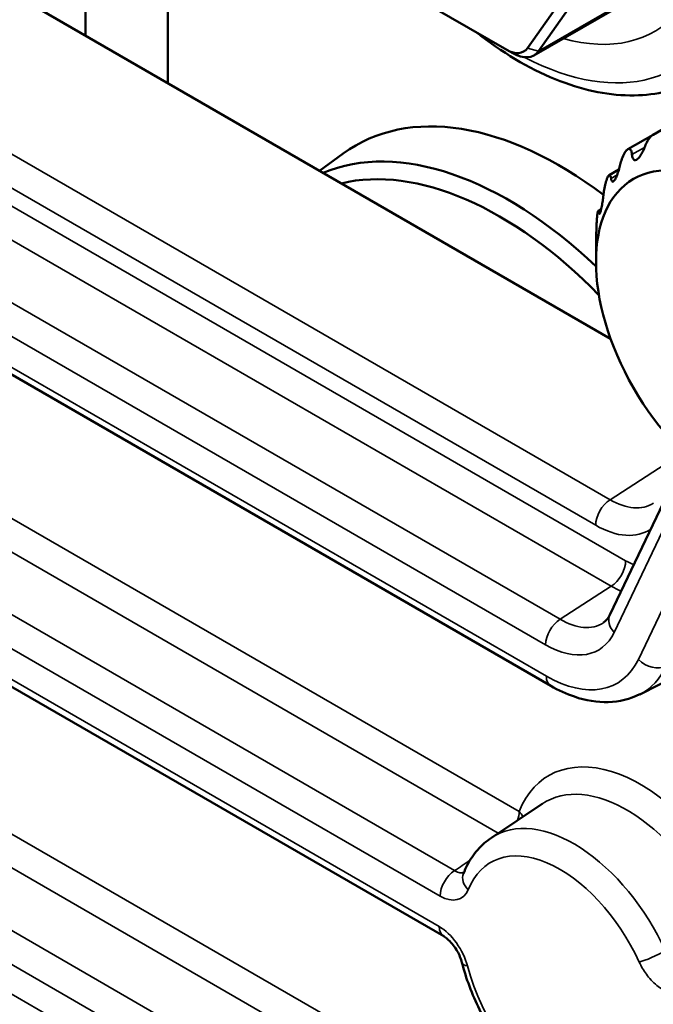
# Model space of a CAD drawing. Header units: millimetres. Extents: x 0 to 4638, y -120 to 1188.
# Tile 232 of 256: x 1505 to 1515, y 380 to 396. Entities that reach past the tile are written whole.
import ezdxf

# ---------------------------------------------------------------- set-up
doc = ezdxf.new("R2010")
doc.units = ezdxf.units.MM
doc.header["$LTSCALE"] = 2
doc.layers.add('Sichtbar (ISO)', color=7, linetype='Continuous', lineweight=50)
doc.layers.add('Sichtbar schmal (ISO)', color=7, linetype='Continuous', lineweight=35)

msp = doc.modelspace()

# ---------------------------------------------------------------- linework, layer by layer
at = {"layer": 'Sichtbar (ISO)'}
for p, q in [((1514.2395, 390.7136), (1501.8842, 397.8469)), ((1512.9264, 395.3048), (1514.0685, 396.9295)), ((1513.1023, 395.2576), (1514.2444, 396.8823)), ((1505.9482, 396.6983), (1505.9482, 395.5006)), ((1510.3157, 396.5943), (1512.5998, 395.2756)), ((1507.2458, 396.2767), (1507.2458, 394.7514)), ((1513.0274, 395.1881), (1514.5831, 396.0863)), ((1513.2936, 385.2355), (1495.2849, 395.6329)), ((1514.9089, 393.9358), (1517.5392, 395.4544)), ((1512.5998, 395.2756), (1512.6941, 395.2212)), ((1514.9089, 393.9358), (1514.5123, 393.7068)), ((1509.6448, 393.3663), (1510.0187, 393.6393)), ((1514.3712, 393.3861), (1514.2149, 393.2958)), ((1514.0893, 392.7588), (1514.0452, 392.7333)), ((1514.0087, 391.9294), (1514.0087, 392.1238)), ((1515.4306, 388.8804), (1514.2294, 386.3588)), ((1511.6035, 381.2822), (1503.1532, 386.161)), ((1515.5477, 385.5334), (1514.6984, 385.0986)), ((1512.3569, 382.8376), (1513.1603, 383.3729))]:
    msp.add_line(p, q, dxfattribs=at)
for centre, major_axis, ratio, start_param, end_param in [((1513.4377, 399.7976), (2.7175, -4.7068), 0.5773503, 6.2584901, 8.5706187), ((1512.5998, 395.711), (0.2667, -0.4619), 0.5773503, 5.4977871, 6.5449847), ((1512.6941, 395.7655), (0.3333, -0.5774), 0.5773503, 5.4977871, 6.5449847), ((1513.4378, 388.1781), (-3.2257, 5.5871), 0.5773503, 5.3460666, 6.3450887), ((1512.6348, 387.7145), (-3.176, 5.501), 0.5773503, 5.1866889, 6.2100277), ((1516.3658, 390.9574), (-1.6667, 2.8868), 0.5773503, 0.1284765, 0.1333229), ((1512.4939, 387.6332), (-3.0673, 5.3127), 0.5773503, 5.1295836, 6.1137726), ((1516.3658, 390.9574), (-1.6667, 2.8868), 0.5773503, 0.3902759, 0.3951223), ((1516.3658, 390.9574), (1.6667, -2.8868), 0.5773503, 3.7936679, 3.7985143), ((1513.448, 387.3807), (0.6525, -1.1648), 0.5783117, 0.0363324, 0.0393918), ((1511.7701, 381.5709), (-0.1667, -0.2887), 0.5773503, 0, 0.0000365)]:
    msp.add_ellipse(centre, major_axis=major_axis, ratio=ratio, start_param=start_param, end_param=end_param, dxfattribs=at)
msp.add_ellipse((1516.029, 390.763), major_axis=(-1.4286, 2.4744), ratio=0.5773503, dxfattribs=at)
for points, knots in [([(1515.596, 394.7973), (1515.2992, 394.6424), (1514.9633, 394.5623), (1514.2354, 394.5508), (1513.8409, 394.6292), (1513.0231, 394.9419), (1512.599, 395.1864), (1512.1676, 395.5161), (1512.1453, 395.5334), (1512.123, 395.5509)], [0.81009339, 0.81009339, 0.81009339, 0.81009339, 1.09625128, 1.09625128, 1.40347944, 1.40347944, 1.73130061, 1.73130061, 1.74924711, 1.74924711, 1.74924711, 1.74924711]), ([(1514.7753, 393.7359), (1514.786, 393.7639), (1514.798, 393.7909), (1514.8265, 393.8453), (1514.8456, 393.8753), (1514.8758, 393.9099), (1514.8861, 393.9198), (1514.9066, 393.9352), (1514.9167, 393.9406), (1514.9264, 393.9436)], [0.025016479, 0.025016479, 0.025016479, 0.025016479, 0.037688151, 0.037688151, 0.053174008, 0.053174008, 0.060916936, 0.060916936, 0.068659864, 0.068659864, 0.068659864, 0.068659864]), ([(1514.3865, 393.4448), (1514.3932, 393.4734), (1514.401, 393.5019), (1514.4201, 393.5614), (1514.4332, 393.5957), (1514.4547, 393.639), (1514.4622, 393.6521), (1514.4773, 393.6745), (1514.485, 393.6837), (1514.4923, 393.6906)], [0.025016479, 0.025016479, 0.025016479, 0.025016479, 0.037688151, 0.037688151, 0.053174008, 0.053174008, 0.060916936, 0.060916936, 0.068659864, 0.068659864, 0.068659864, 0.068659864]), ([(1514.4993, 393.6971), (1514.5067, 393.7039), (1514.514, 393.7085), (1514.5278, 393.713), (1514.5343, 393.7128), (1514.5518, 393.7057), (1514.5608, 393.6919), (1514.5717, 393.6602), (1514.5751, 393.6421), (1514.577, 393.6215)], [0.193337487, 0.193337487, 0.193337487, 0.193337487, 0.201080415, 0.201080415, 0.208823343, 0.208823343, 0.2243092, 0.2243092, 0.236980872, 0.236980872, 0.236980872, 0.236980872]), ([(1514.7753, 393.7359), (1514.7641, 393.7069), (1514.7516, 393.6788), (1514.7257, 393.629), (1514.7106, 393.6043), (1514.6797, 393.5641), (1514.6638, 393.5489), (1514.6357, 393.5326), (1514.6227, 393.5312), (1514.6017, 393.5414), (1514.5937, 393.5529), (1514.5827, 393.5812), (1514.5789, 393.6), (1514.577, 393.6215)], [0.160972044, 0.160972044, 0.160972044, 0.160972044, 0.174155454, 0.174155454, 0.186793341, 0.186793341, 0.199431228, 0.199431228, 0.212069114, 0.212069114, 0.224707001, 0.224707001, 0.237890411, 0.237890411, 0.237890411, 0.237890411]), ([(1514.3865, 393.4448), (1514.3795, 393.4149), (1514.3714, 393.3852), (1514.3542, 393.3307), (1514.3441, 393.3024), (1514.3229, 393.2532), (1514.3119, 393.2323), (1514.292, 393.204), (1514.2826, 393.1958), (1514.2671, 393.1929), (1514.2609, 393.198), (1514.2519, 393.2153), (1514.2485, 393.2286), (1514.2463, 393.2453)], [0.160972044, 0.160972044, 0.160972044, 0.160972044, 0.174155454, 0.174155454, 0.186793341, 0.186793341, 0.199431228, 0.199431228, 0.212069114, 0.212069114, 0.224707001, 0.224707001, 0.237890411, 0.237890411, 0.237890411, 0.237890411]), ([(1514.1904, 393.261), (1514.195, 393.2713), (1514.1997, 393.2796), (1514.2089, 393.2917), (1514.2132, 393.2954), (1514.2254, 393.3001), (1514.2322, 393.2941), (1514.241, 393.2743), (1514.2441, 393.2613), (1514.2463, 393.2453)], [0.193337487, 0.193337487, 0.193337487, 0.193337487, 0.201080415, 0.201080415, 0.208823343, 0.208823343, 0.2243092, 0.2243092, 0.236980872, 0.236980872, 0.236980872, 0.236980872]), ([(1514.1265, 392.9806), (1514.1298, 393.0086), (1514.1337, 393.0371), (1514.1437, 393.0986), (1514.1509, 393.1353), (1514.1632, 393.1849), (1514.1676, 393.2005), (1514.1767, 393.2286), (1514.1814, 393.241), (1514.186, 393.2513)], [0.025016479, 0.025016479, 0.025016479, 0.025016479, 0.037688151, 0.037688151, 0.053174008, 0.053174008, 0.060916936, 0.060916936, 0.068659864, 0.068659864, 0.068659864, 0.068659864]), ([(1514.1265, 392.9806), (1514.1231, 392.9515), (1514.1191, 392.9217), (1514.1103, 392.8651), (1514.1051, 392.8349), (1514.0942, 392.7794), (1514.0885, 392.754), (1514.0782, 392.7157), (1514.0733, 392.7014), (1514.0652, 392.6861), (1514.062, 392.6849), (1514.0572, 392.6908), (1514.0553, 392.6985), (1514.0539, 392.7097)], [0.160972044, 0.160972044, 0.160972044, 0.160972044, 0.174155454, 0.174155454, 0.186793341, 0.186793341, 0.199431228, 0.199431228, 0.212069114, 0.212069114, 0.224707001, 0.224707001, 0.237890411, 0.237890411, 0.237890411, 0.237890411]), ([(1514.0131, 392.375), (1514.0136, 392.401), (1514.0143, 392.4281), (1514.0163, 392.4883), (1514.0179, 392.5256), (1514.0212, 392.5786), (1514.0224, 392.5958), (1514.0251, 392.6279), (1514.0266, 392.6427), (1514.0282, 392.6557)], [0.025016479, 0.025016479, 0.025016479, 0.025016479, 0.037688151, 0.037688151, 0.053174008, 0.053174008, 0.060916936, 0.060916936, 0.068659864, 0.068659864, 0.068659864, 0.068659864]), ([(1514.0297, 392.6679), (1514.0313, 392.6809), (1514.033, 392.6923), (1514.0365, 392.7111), (1514.0382, 392.7184), (1514.0433, 392.734), (1514.0465, 392.7356), (1514.0509, 392.728), (1514.0526, 392.7205), (1514.0539, 392.7097)], [0.193337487, 0.193337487, 0.193337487, 0.193337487, 0.201080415, 0.201080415, 0.208823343, 0.208823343, 0.2243092, 0.2243092, 0.236980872, 0.236980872, 0.236980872, 0.236980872]), ([(1514.0131, 392.375), (1514.0125, 392.348), (1514.0119, 392.3196), (1514.0107, 392.2641), (1514.01, 392.2336), (1514.009, 392.1749), (1514.0087, 392.1468), (1514.0087, 392.1238)], [0.160972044, 0.160972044, 0.160972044, 0.160972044, 0.174155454, 0.174155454, 0.186793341, 0.186793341, 0.199431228, 0.199431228, 0.199431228, 0.199431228]), ([(1514.6986, 385.1026), (1514.5475, 385.026), (1514.3765, 384.9848), (1514.0281, 384.9744), (1513.8465, 385.0042), (1513.5423, 385.1068), (1513.4167, 385.1644), (1513.2936, 385.2355)], [0, 0, 0, 0, 0.10679287, 0.10679287, 0.21372799, 0.21372799, 0.28858501, 0.28858501, 0.28858501, 0.28858501]), ([(1512.3569, 382.8376), (1512.3168, 382.8109), (1512.2786, 382.7815), (1512.2062, 382.7178), (1512.1722, 382.6835), (1512.1086, 382.6108), (1512.079, 382.5724), (1512.0245, 382.4921), (1511.9996, 382.4502), (1511.9543, 382.3635), (1511.9339, 382.3186), (1511.9157, 382.2725)], [2.39326087, 2.39326087, 2.39326087, 2.39326087, 2.47181891, 2.47181891, 2.55037695, 2.55037695, 2.62893499, 2.62893499, 2.70749303, 2.70749303, 2.78605107, 2.78605107, 2.78605107, 2.78605107]), ([(1511.8922, 380.8662), (1511.8846, 380.8959), (1511.8738, 380.9279), (1511.8485, 380.9881), (1511.8344, 381.0169), (1511.7995, 381.0784), (1511.7776, 381.1114), (1511.7311, 381.1717), (1511.7058, 381.1997), (1511.6583, 381.2443), (1511.6354, 381.2621), (1511.6117, 381.2774), (1511.6075, 381.2799), (1511.6035, 381.2822)], [0, 0, 0, 0, 0.016035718, 0.016035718, 0.030334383, 0.030334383, 0.047862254, 0.047862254, 0.065826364, 0.065826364, 0.082705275, 0.082705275, 0.086538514, 0.086538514, 0.086538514, 0.086538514]), ([(1511.8922, 380.8662), (1511.9562, 380.6173), (1512.0506, 380.3665), (1512.2889, 379.886), (1512.4323, 379.6563), (1512.7556, 379.2373), (1512.9356, 379.0482), (1513.3194, 378.7285), (1513.5235, 378.5984), (1513.939, 378.4186), (1514.1511, 378.3675), (1514.5384, 378.3665), (1514.7144, 378.404), (1514.8717, 378.4818)], [3.4767472, 3.4767472, 3.4767472, 3.4767472, 3.8177335, 3.8177335, 4.1559199, 4.1559199, 4.4947596, 4.4947596, 4.8369649, 4.8369649, 5.174302, 5.174302, 5.4607208, 5.4607208, 5.4607208, 5.4607208])]:
    msp.add_open_spline(points, degree=3, knots=knots, dxfattribs=at)
msp.add_open_spline([(1514.1256, 386.233), (1514.1636, 386.2574), (1514.1987, 386.2943), (1514.2294, 386.3588)], degree=3, dxfattribs=at)
at = {"layer": 'Sichtbar schmal (ISO)'}
for p, q in [((1495.8195, 398.8035), (1514.231, 388.1736)), ((1514.0035, 387.7703), (1496.3379, 397.9696)), ((1496.8909, 397.364), (1514.4764, 387.2111)), ((1514.2489, 386.8077), (1496.6635, 396.9607)), ((1495.6546, 396.5546), (1513.4407, 386.2858)), ((1513.2132, 385.8824), (1495.4271, 396.1512)), ((1513.1023, 395.2576), (1514.658, 396.1558)), ((1495.2158, 395.7855), (1513.2246, 385.3881)), ((1512.9264, 395.3048), (1513.1023, 395.2576)), ((1514.577, 393.6215), (1514.7753, 393.7359)), ((1514.2463, 393.2453), (1514.343, 393.3011)), ((1514.0539, 392.7097), (1514.0806, 392.7251)), ((1493.4609, 389.4317), (1516.062, 376.383)), ((1515.8345, 375.9797), (1493.4609, 388.8971)), ((1514.231, 388.1736), (1515.32, 388.8768)), ((1515.5699, 388.7563), (1514.2947, 386.0793)), ((1514.678, 385.6528), (1516.0071, 388.4429)), ((1504.3879, 388.1066), (1512.7951, 383.2527)), ((1493.4146, 387.9352), (1515.0262, 375.4577)), ((1512.4642, 382.9091), (1504.1604, 387.7033)), ((1514.7987, 375.0544), (1493.267, 387.4857)), ((1503.2977, 387.2128), (1511.7758, 382.3179)), ((1493.0663, 387.1329), (1514.6536, 374.6694)), ((1511.5483, 381.9146), (1503.0702, 386.8094)), ((1513.4407, 386.2858), (1514.2489, 386.8077)), ((1503.0841, 386.3136), (1511.5344, 381.4348))]:
    msp.add_line(p, q, dxfattribs=at)
for centre, major_axis, ratio, start_param, end_param in [((1512.958, 399.5207), (2.7056, -4.6863), 0.5773503, 6.2584901, 9.4494732), ((1512.7306, 399.3894), (2.5391, -4.3978), 0.5773503, 5.5409345, 10.3262414), ((1512.7306, 399.3894), (-2.2059, 3.8208), 0.5773503, 2.6027945, 6.9387887), ((1514.2392, 387.9064), (-0.1667, -0.2887), 0.5773503, 3.9618974, 5.4977871), ((1514.2383, 389.2686), (0.6525, -1.1648), 0.5783117, 5.5059518, 6.3195177), ((1514.0026, 389.1325), (0.8336, -1.4448), 0.5768877, 5.4985329, 6.3293168), ((1514.2407, 387.075), (-0.1667, -0.2887), 0.5773503, 0.8203047, 2.3561945), ((1514.4759, 388.0284), (0.5002, -0.8669), 0.5768877, 5.4985329, 5.6832325), ((1514.2402, 387.8923), (0.6812, -1.1469), 0.5753379, 5.4911832, 5.6592384), ((1513.4489, 386.0185), (-0.1667, -0.2887), 0.5773503, 3.9618974, 5.4977871), ((1513.448, 387.3807), (0.6525, -1.1648), 0.5783117, 5.5059518, 6.3195177), ((1514.5304, 386.2154), (-0.3009, 0.1434), 0.758821, 0, 1.0896378), ((1513.2123, 387.2446), (0.8336, -1.4448), 0.5768877, 5.4985329, 6.6612449), ((1513.2233, 387.2189), (-1.1204, 1.9419), 0.5768877, 2.3569403, 3.5196523), ((1514.5241, 387.9158), (-1.4538, 2.5198), 0.5768877, 2.388495, 2.3885041), ((1514.9137, 385.7888), (-0.3009, 0.1434), 0.758821, 1.0896378, 2.6255276), ((1513.459, 387.355), (-1.2725, 2.2386), 0.5778822, 3.1176711, 3.5233141), ((1513.4603, 385.5242), (-0.1667, -0.2887), 0.5773503, 5.4977871, 6.2831853), ((1514.7198, 381.2979), (-1.4557, 2.5213), 0.5773503, 4.7463521, 6.705812), ((1514.4964, 381.169), (-1.2892, 2.233), 0.5773503, 4.6294233, 6.3202517), ((1512.5594, 383.1166), (-0.1667, -0.2887), 0.5773503, 1.8770605, 2.3561945), ((1512.5594, 383.1166), (0.3089, -0.1253), 0.7446569, 0.7031026, 1.045175), ((1513.6609, 380.6866), (-1.2583, 2.1794), 0.5773503, 4.5504431, 6.3202517), ((1513.4375, 380.5576), (-1.0918, 1.8911), 0.5773503, 4.5504431, 6.7130419), ((1511.784, 382.0507), (0.1667, 0.2887), 0.5773503, 0.8203047, 2.3561945), ((1512.2257, 382.1501), (-0.31, 0.1224), 0.7422162, 0, 1.0382371), ((1511.7701, 381.5709), (-0.1667, -0.2887), 0.5773503, 5.4977871, 6.2831853), ((1514.9268, 381.0109), (0.3031, 0.1388), 0.131651, 3.7632947, 5.2817312), ((1512.2151, 380.9492), (-0.3229, -0.0829), 0.355327, 6.2831844, 6.9489457), ((1513.4375, 380.5576), (1.0918, -1.8911), 0.5773503, 4.2621454, 6.7677138)]:
    msp.add_ellipse(centre, major_axis=major_axis, ratio=ratio, start_param=start_param, end_param=end_param, dxfattribs=at)
for points in [[(1511.7758, 382.3179), (1511.8568, 382.3723), (1511.9378, 382.4267), (1512.0188, 382.481)], [(1511.99, 382.014), (1511.924, 381.8468), (1511.7398, 381.804), (1511.5483, 381.9146)], [(1511.5344, 381.4348), (1511.7273, 381.3235), (1511.9154, 381.0621), (1511.9794, 380.8131)]]:
    msp.add_open_spline(points, degree=3, dxfattribs=at)
for points, knots in [([(1511.7758, 382.3179), (1511.7911, 382.3082), (1511.8066, 382.3005), (1511.8217, 382.2948), (1511.8466, 382.2855), (1511.8711, 382.2818), (1511.8933, 382.2841), (1511.9037, 382.2852), (1511.9138, 382.2876), (1511.9232, 382.2913)], [0, 0, 0, 0, 0.16711699, 0.16711699, 0.16711699, 0.44492509, 0.44492509, 0.44492509, 0.57614212, 0.57614212, 0.57614212, 0.57614212]), ([(1515.5059, 380.5072), (1515.4259, 380.3393), (1515.2136, 380.3284), (1515.0138, 380.4706), (1514.9525, 380.5142), (1514.892, 380.5712), (1514.8382, 380.6374), (1514.7924, 380.6936), (1514.7506, 380.7575), (1514.7162, 380.8236), (1514.7075, 380.8404), (1514.6991, 380.8576), (1514.6911, 380.8749)], [0, 0, 0, 0, 0.6121372, 0.6121372, 0.6121372, 0.7998982, 0.7998982, 0.7998982, 0.9594176, 0.9594176, 0.9594176, 1, 1, 1, 1])]:
    msp.add_open_spline(points, degree=3, knots=knots, dxfattribs=at)

doc.saveas('drawing.dxf')
